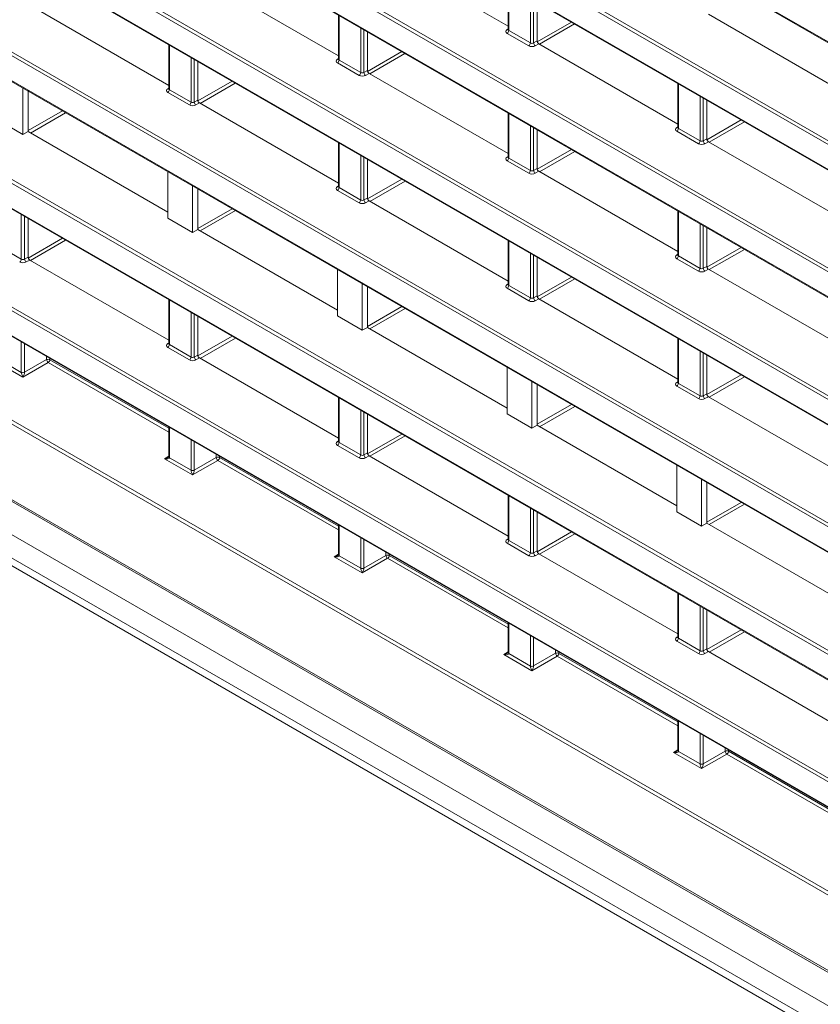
# Model space of a CAD drawing. Header units: millimetres. Extents: x 0 to 1118, y 0 to 864.
# Tile 6 of 256: x 107 to 124, y 133 to 154. Entities that reach past the tile are written whole.
import ezdxf

# ---------------------------------------------------------------- set-up
doc = ezdxf.new("R2010")
doc.units = ezdxf.units.MM

msp = doc.modelspace()

# ---------------------------------------------------------------- linework, layer by layer
at = {"color": 9, "linetype": 'Continuous', "lineweight": 0}
for p, q in [((91.5943, 172.1401), (181.4366, 120.2753)), ((181.4353, 118.0841), (91.5943, 169.9482)), ((91.6291, 170.0091), (181.4701, 118.145)), ((91.5943, 169.416), (181.8685, 117.3019)), ((184.1266, 113.8064), (91.5943, 167.2241)), ((91.6291, 167.285), (184.1613, 113.8673)), ((91.5943, 166.692), (184.1266, 113.2742)), ((91.6291, 164.5609), (239.6921, 79.0859)), ((239.6574, 79.0251), (91.5943, 164.5001)), ((91.5943, 163.9679), (239.6574, 78.4929)), ((91.6291, 161.8369), (239.6921, 76.3619)), ((239.6574, 76.301), (91.5943, 161.776)), ((91.5943, 161.2438), (239.6574, 75.7688)), ((174.6348, 111.1137), (96.8761, 156.0028)), ((96.9108, 156.0637), (174.6577, 111.1814)), ((96.8761, 155.4707), (174.2722, 110.7908)), ((117.4448, 154.476), (117.4448, 153.5234)), ((117.9056, 153.2573), (117.9056, 154.2099)), ((117.9757, 154.1695), (117.9757, 153.2584)), ((113.8208, 153.844), (113.8208, 152.8914)), ((118.0511, 153.2828), (118.7814, 153.7044)), ((118.8521, 153.6635), (118.1002, 153.2295)), ((114.2817, 152.6253), (114.2817, 153.5779)), ((114.3518, 153.5375), (114.3518, 152.6264)), ((117.4088, 153.5448), (117.4301, 153.558)), ((117.8709, 153.1965), (117.41, 153.4625)), ((117.4448, 153.5234), (117.9056, 153.2573)), ((174.2721, 108.599), (96.9003, 153.2648)), ((96.9351, 153.3256), (174.2017, 108.7206)), ((110.1969, 153.2119), (110.1969, 152.2593)), ((117.9757, 153.2584), (118.0483, 153.3003)), ((118.0836, 153.2391), (118.0111, 153.1972)), ((114.4272, 152.6506), (115.1576, 153.0723)), ((115.2283, 153.0315), (114.4764, 152.5974)), ((96.6902, 152.8539), (174.7235, 107.8063)), ((110.6578, 151.9933), (110.6578, 152.9459)), ((110.7279, 152.9054), (110.7279, 151.9943)), ((113.7849, 152.9128), (113.8062, 152.926)), ((114.247, 152.5644), (113.7861, 152.8305)), ((113.8208, 152.8914), (114.2817, 152.6253)), ((114.3518, 152.6264), (114.4244, 152.6683)), ((114.4597, 152.607), (114.3871, 152.5651)), ((110.8033, 152.0185), (111.5337, 152.4402)), ((111.6045, 152.3994), (110.8526, 151.9653)), ((121.0687, 152.3839), (121.0687, 151.4313)), ((110.161, 152.2808), (110.1823, 152.294)), ((110.623, 151.9324), (110.1622, 152.1985)), ((110.1969, 152.2593), (110.6578, 151.9933)), ((110.7279, 151.9943), (110.8004, 152.0362)), ((110.8358, 151.975), (110.7632, 151.9331)), ((121.5295, 151.1653), (121.5295, 152.1179)), ((121.5996, 152.0774), (121.5996, 151.1663)), ((235.9912, 70.5503), (95.2605, 151.7924)), ((95.2952, 151.8533), (236.026, 70.6112)), ((107.1765, 151.3847), (107.9099, 151.8081)), ((107.9806, 151.7673), (107.2287, 151.3332)), ((117.4448, 151.7519), (117.4448, 150.7993)), ((92.8909, 151.5452), (238.3609, 67.5672)), ((121.675, 151.1907), (122.4053, 151.6123)), ((122.476, 151.5715), (121.7241, 151.1374)), ((117.9056, 150.5333), (117.9056, 151.4859)), ((117.9757, 151.4454), (117.9757, 150.5343)), ((121.0327, 151.4528), (121.054, 151.466)), ((121.4948, 151.1044), (121.034, 151.3705)), ((121.0687, 151.4313), (121.5295, 151.1653)), ((113.8208, 151.1199), (113.8208, 150.1673)), ((121.5996, 151.1663), (121.6722, 151.2082)), ((121.7075, 151.147), (121.635, 151.1051)), ((118.0511, 150.5586), (118.7815, 150.9802)), ((118.8522, 150.9394), (118.1003, 150.5054)), ((114.2817, 149.9013), (114.2817, 150.8538)), ((114.3518, 150.8134), (114.3518, 149.9023)), ((117.4088, 150.8208), (117.4301, 150.8339)), ((117.8709, 150.4724), (117.41, 150.7384)), ((117.4448, 150.7993), (117.9056, 150.5333)), ((93.3507, 150.5262), (237.7242, 67.1812)), ((117.9757, 150.5343), (118.0483, 150.5762)), ((118.0836, 150.515), (118.0111, 150.4731)), ((114.4272, 149.9265), (115.1577, 150.3482)), ((115.2284, 150.3073), (114.4765, 149.8733)), ((113.7849, 150.1887), (113.8062, 150.2019)), ((114.247, 149.8404), (113.7861, 150.1064)), ((113.8208, 150.1673), (114.2817, 149.9013)), ((93.3507, 150.0319), (237.7242, 66.6869)), ((114.3518, 149.9023), (114.4244, 149.9442)), ((114.4597, 149.883), (114.3871, 149.8411)), ((93.4543, 149.803), (237.8278, 66.4579)), ((110.8004, 149.2927), (111.5338, 149.7161)), ((111.6046, 149.6753), (110.8527, 149.2412)), ((121.0687, 149.6599), (121.0687, 148.7073)), ((107.0338, 148.6372), (107.0338, 149.5898)), ((107.1039, 149.5493), (107.1039, 148.6382)), ((121.5295, 148.4412), (121.5295, 149.3938)), ((121.5996, 149.3534), (121.5996, 148.4423)), ((107.1794, 148.6622), (107.91, 149.084)), ((107.9807, 149.0432), (107.2288, 148.6091)), ((117.4448, 149.0278), (117.4448, 148.0752)), ((106.573, 148.9032), (107.0338, 148.6372)), ((121.675, 148.4665), (122.4054, 148.8882)), ((122.4761, 148.8474), (121.7242, 148.4133)), ((107.1039, 148.6382), (107.1765, 148.6801)), ((107.2119, 148.6189), (107.1393, 148.577)), ((117.9056, 147.8092), (117.9056, 148.7618)), ((117.9757, 148.7213), (117.9757, 147.8103)), ((121.0327, 148.7287), (121.054, 148.7419)), ((121.4948, 148.3804), (121.034, 148.6464)), ((121.0687, 148.7073), (121.5295, 148.4412)), ((121.5996, 148.4423), (121.6722, 148.4842)), ((121.7075, 148.4229), (121.635, 148.381)), ((118.0511, 147.8344), (118.7816, 148.2561)), ((118.8523, 148.2153), (118.1004, 147.7812)), ((117.4088, 148.0967), (117.4301, 148.1099)), ((117.8709, 147.7483), (117.41, 148.0144)), ((117.4448, 148.0752), (117.9056, 147.8092)), ((110.1969, 147.7638), (110.1969, 146.8112)), ((117.9757, 147.8103), (118.0483, 147.8521)), ((118.0836, 147.7909), (118.0111, 147.749)), ((114.4244, 147.2006), (115.1578, 147.624)), ((115.2285, 147.5832), (114.4766, 147.1492)), ((110.6578, 146.5452), (110.6578, 147.4977)), ((110.7279, 147.4573), (110.7279, 146.5462)), ((110.8033, 146.5702), (111.5339, 146.9919)), ((111.6046, 146.9511), (110.8528, 146.5171)), ((121.0687, 146.9358), (121.0687, 145.9832)), ((107.0338, 146.2196), (107.0338, 146.8657)), ((107.1039, 146.8253), (107.1039, 146.2192)), ((110.161, 146.8326), (110.1823, 146.8458)), ((110.623, 146.4843), (110.1622, 146.7503)), ((110.1969, 146.8112), (110.6578, 146.5452)), ((121.5295, 145.7172), (121.5295, 146.6698)), ((107.0686, 146.1172), (106.4688, 146.4635)), ((106.573, 146.4842), (107.0339, 146.2182)), ((107.1039, 146.2192), (107.5728, 146.4899)), ((107.5728, 146.4899), (107.5728, 146.5546)), ((107.6429, 146.5141), (107.6429, 146.4896)), ((107.6429, 146.4896), (110.1823, 145.0236)), ((110.7279, 146.5462), (110.8004, 146.5881)), ((110.8358, 146.5269), (110.7632, 146.485)), ((121.5996, 146.6293), (121.5996, 145.7182)), ((107.6082, 146.4287), (107.0686, 146.1172)), ((110.1823, 144.9427), (107.6082, 146.4287)), ((121.6751, 145.7424), (122.4055, 146.1641)), ((122.4762, 146.1232), (121.7243, 145.6892)), ((121.0327, 146.0046), (121.054, 146.0178)), ((121.4948, 145.6563), (121.034, 145.9223)), ((121.0687, 145.9832), (121.5295, 145.7172)), ((113.8208, 145.6717), (113.8208, 144.7191)), ((121.5996, 145.7182), (121.6722, 145.7601)), ((121.7075, 145.6989), (121.635, 145.657)), ((114.2817, 144.4531), (114.2817, 145.4057)), ((118.0483, 145.1086), (118.7817, 145.532)), ((118.8524, 145.4912), (118.1005, 145.0571)), ((114.3518, 145.3652), (114.3518, 144.4542)), ((110.1969, 145.0397), (110.1969, 144.3936)), ((110.6578, 144.1276), (110.6578, 144.7737)), ((114.4273, 144.4781), (115.1579, 144.8999)), ((115.2286, 144.8591), (114.4767, 144.425)), ((110.7279, 144.7332), (110.7279, 144.1272)), ((113.7849, 144.7406), (113.8062, 144.7538)), ((114.247, 144.3922), (113.7861, 144.6583)), ((113.8208, 144.7191), (114.2817, 144.4531)), ((110.0927, 144.3714), (110.1823, 144.4268)), ((110.6925, 144.0252), (110.0927, 144.3714)), ((110.1969, 144.3922), (110.6578, 144.1261)), ((110.7279, 144.1272), (111.1968, 144.3979)), ((111.1968, 144.3979), (111.1968, 144.4625)), ((111.2668, 144.4221), (111.2668, 144.3975)), ((111.2668, 144.3975), (113.8062, 142.9316)), ((114.3518, 144.4542), (114.4244, 144.4961)), ((114.4597, 144.4348), (114.3871, 144.3929)), ((111.2321, 144.3367), (110.6925, 144.0252)), ((113.8062, 142.8507), (111.2321, 144.3367)), ((117.4448, 143.5797), (117.4448, 142.6271)), ((117.9056, 142.3611), (117.9056, 143.3137)), ((121.6722, 143.0165), (122.4056, 143.4399)), ((122.4763, 143.3991), (121.7244, 142.9651)), ((117.9757, 143.2732), (117.9757, 142.3621)), ((113.8208, 142.9477), (113.8208, 142.3015)), ((114.2817, 142.0355), (114.2817, 142.6816)), ((118.0512, 142.3861), (118.7818, 142.8079)), ((118.8525, 142.767), (118.1006, 142.333)), ((114.3518, 142.6412), (114.3518, 142.0352)), ((117.4088, 142.6485), (117.4301, 142.6617)), ((117.8709, 142.3002), (117.41, 142.5662)), ((117.4448, 142.6271), (117.9056, 142.3611)), ((113.7166, 142.2794), (113.8062, 142.3348)), ((114.3164, 141.9331), (113.7166, 142.2794)), ((113.8208, 142.3002), (114.2817, 142.0341)), ((114.3518, 142.0352), (114.8207, 142.3058)), ((114.8207, 142.3058), (114.8207, 142.3705)), ((114.8908, 142.33), (114.8908, 142.3055)), ((114.8908, 142.3055), (117.4301, 140.8395)), ((117.9757, 142.3621), (118.0483, 142.404)), ((118.0836, 142.3428), (118.0111, 142.3009)), ((114.856, 142.2446), (114.3164, 141.9331)), ((117.4301, 140.7586), (114.856, 142.2446)), ((121.0687, 141.4876), (121.0687, 140.5351)), ((121.5295, 140.269), (121.5295, 141.2216)), ((121.5996, 141.1811), (121.5996, 140.2701)), ((117.4448, 140.8556), (117.4448, 140.2095)), ((117.9056, 139.9435), (117.9056, 140.5896)), ((121.0327, 140.5565), (121.054, 140.5697)), ((121.6751, 140.294), (122.4057, 140.7158)), ((122.4764, 140.675), (121.7245, 140.2409)), ((117.9757, 140.5491), (117.9757, 139.9431)), ((121.4948, 140.2081), (121.034, 140.4742)), ((121.0687, 140.5351), (121.5295, 140.269)), ((117.3405, 140.1873), (117.4301, 140.2427)), ((117.9404, 139.8411), (117.3405, 140.1873)), ((117.4448, 140.2081), (117.9056, 139.9421)), ((118.4799, 140.1526), (117.9404, 139.8411)), ((117.9757, 139.9431), (118.4446, 140.2138)), ((118.4446, 140.2138), (118.4446, 140.2784)), ((121.054, 138.6666), (118.4799, 140.1526)), ((118.5147, 140.238), (118.5147, 140.2134)), ((118.5147, 140.2134), (121.054, 138.7475)), ((121.5996, 140.2701), (121.6722, 140.312)), ((121.7075, 140.2507), (121.635, 140.2088)), ((121.0687, 138.7636), (121.0687, 138.1175)), ((121.5295, 137.8514), (121.5295, 138.4975)), ((121.5996, 138.4571), (121.5996, 137.8511)), ((120.9645, 138.0953), (121.054, 138.1507)), ((121.5643, 137.749), (120.9645, 138.0953)), ((121.0687, 138.1161), (121.5295, 137.85)), ((122.1039, 138.0605), (121.5643, 137.749)), ((121.5996, 137.8511), (122.0685, 138.1218)), ((122.0685, 138.1218), (122.0685, 138.1864)), ((124.678, 136.5745), (122.1039, 138.0605)), ((122.1386, 138.1459), (122.1386, 138.1214)), ((122.1386, 138.1214), (124.678, 136.6555))]:
    msp.add_line(p, q, dxfattribs=at)
at = {"color": 7, "linetype": 'Continuous', "lineweight": 15}
for p, q in [((91.6047, 172.1172), (181.447, 120.2524)), ((91.6047, 169.3931), (181.8788, 117.279)), ((91.6047, 166.6691), (184.137, 113.2513)), ((91.6047, 163.945), (239.6678, 78.47)), ((91.6047, 161.2209), (239.6678, 75.7459)), ((96.8864, 155.4478), (174.2177, 110.8054)), ((117.4301, 153.6163), (114.4597, 155.3311)), ((113.8062, 152.9843), (110.8358, 154.6991)), ((117.4301, 154.4844), (117.4301, 153.5442)), ((110.1823, 152.3523), (107.2119, 154.0671)), ((118.0483, 154.1276), (118.0483, 153.3003)), ((113.8062, 153.8524), (113.8062, 152.9122)), ((124.678, 152.1563), (121.7075, 153.8711)), ((114.4244, 153.4956), (114.4244, 152.6683)), ((117.43, 153.5445), (117.4287, 153.5381)), ((110.1823, 153.2204), (110.1823, 152.2802)), ((121.054, 151.5243), (118.0836, 153.2391)), ((96.7006, 152.831), (174.6972, 107.8045)), ((110.8004, 152.8635), (110.8004, 152.0362)), ((113.8061, 152.9124), (113.8048, 152.9061)), ((117.4301, 150.8922), (114.4597, 152.607)), ((121.054, 152.3924), (121.054, 151.4522)), ((107.0686, 151.3011), (107.0686, 152.2938)), ((107.1765, 152.2315), (107.1765, 151.3634)), ((110.1822, 152.2804), (110.1809, 152.2741)), ((113.8062, 150.2602), (110.8358, 151.975)), ((121.6722, 152.0355), (121.6722, 151.2082)), ((117.4301, 151.7604), (117.4301, 150.8201)), ((107.0686, 151.3011), (106.5383, 151.6072)), ((92.9167, 151.488), (238.3868, 67.5099)), ((107.1765, 151.3634), (107.0686, 151.3011)), ((110.1622, 149.6398), (107.1765, 151.3634)), ((118.0483, 151.4035), (118.0483, 150.5762)), ((121.0539, 151.4524), (121.0526, 151.4461)), ((113.8062, 151.1283), (113.8062, 150.1881)), ((124.678, 149.4322), (121.7075, 151.147)), ((114.4244, 150.7715), (114.4244, 149.9442)), ((117.43, 150.8204), (117.4287, 150.814)), ((110.1622, 150.5079), (110.1622, 149.5152)), ((121.054, 148.8002), (118.0836, 150.515)), ((110.6925, 149.209), (110.6925, 150.2018)), ((110.8004, 150.1395), (110.8004, 149.2713)), ((113.8061, 150.1884), (113.8048, 150.182)), ((117.4301, 148.1682), (114.4597, 149.883)), ((93.7775, 149.6163), (238.151, 66.2713)), ((121.054, 149.6683), (121.054, 148.7281)), ((107.1765, 149.5074), (107.1765, 148.6801)), ((110.6925, 149.209), (110.1622, 149.5152)), ((110.8004, 149.2713), (110.6925, 149.209)), ((113.7861, 147.5478), (110.8004, 149.2713)), ((121.6722, 149.3115), (121.6722, 148.4842)), ((117.4301, 149.0363), (117.4301, 148.0961)), ((110.1823, 146.9041), (107.2119, 148.6189)), ((118.0483, 148.6794), (118.0483, 147.8521)), ((121.0539, 148.7283), (121.0526, 148.722)), ((113.7861, 148.4159), (113.7861, 147.4232)), ((124.678, 146.7082), (121.7075, 148.4229)), ((114.3164, 147.117), (114.3164, 148.1097)), ((114.4244, 148.0474), (114.4244, 147.1793)), ((117.43, 148.0963), (117.4287, 148.09)), ((110.1823, 147.7722), (110.1823, 146.832)), ((121.054, 146.0761), (118.0836, 147.7909)), ((110.8004, 147.4154), (110.8004, 146.5881)), ((114.3164, 147.117), (113.7861, 147.4232)), ((114.4244, 147.1793), (114.3164, 147.117)), ((117.41, 145.4557), (114.4244, 147.1793)), ((121.054, 146.9442), (121.054, 146.004)), ((110.1822, 146.8323), (110.1809, 146.8259)), ((113.8062, 144.8121), (110.8358, 146.5269)), ((121.6722, 146.5874), (121.6722, 145.7601)), ((117.41, 146.3238), (117.41, 145.3311)), ((117.9404, 145.025), (117.9404, 146.0177)), ((118.0483, 145.9554), (118.0483, 145.0873)), ((121.0539, 146.0043), (121.0526, 145.9979)), ((113.8062, 145.6802), (113.8062, 144.74)), ((124.678, 143.9841), (121.7075, 145.6989)), ((114.4244, 145.3233), (114.4244, 144.4961)), ((117.9404, 145.025), (117.41, 145.3311)), ((110.1823, 145.0482), (110.1823, 144.414)), ((118.0483, 145.0873), (117.9404, 145.025)), ((121.0339, 143.3637), (118.0483, 145.0873)), ((113.8061, 144.7402), (113.8048, 144.7339)), ((117.4301, 142.72), (114.4597, 144.4348)), ((121.0339, 144.2318), (121.0339, 143.2391)), ((121.5643, 142.9329), (121.5643, 143.9256)), ((121.6722, 143.8633), (121.6722, 142.9952)), ((117.4301, 143.5881), (117.4301, 142.6479)), ((118.0483, 143.2313), (118.0483, 142.404)), ((121.5643, 142.9329), (121.0339, 143.2391)), ((113.8062, 142.9561), (113.8062, 142.322)), ((121.6722, 142.9952), (121.5643, 142.9329)), ((124.6579, 141.2716), (121.6722, 142.9952)), ((117.43, 142.6482), (117.4287, 142.6418)), ((121.054, 140.628), (118.0836, 142.3428)), ((121.054, 141.4961), (121.054, 140.5559)), ((121.6722, 141.1393), (121.6722, 140.312)), ((117.4301, 140.8641), (117.4301, 140.2299)), ((121.0539, 140.5561), (121.0526, 140.5498)), ((124.678, 138.5359), (121.7075, 140.2507)), ((121.054, 138.772), (121.054, 138.1379))]:
    msp.add_line(p, q, dxfattribs=at)
at = {"color": 7, "linetype": 'Continuous', "lineweight": 15, "flags": 128}
for points in [[(110.1823, 144.4133), (110.1823, 144.4128), (110.1823, 144.4121)], [(113.8062, 142.3213), (113.8062, 142.3208), (113.8062, 142.3201)], [(117.4301, 140.2292), (117.4301, 140.2287), (117.4301, 140.228)], [(121.054, 138.1372), (121.054, 138.1367), (121.0541, 138.136)]]:
    msp.add_lwpolyline(points, dxfattribs=at)
at = {"color": 9, "linetype": 'Continuous', "lineweight": 0}
for centre, radius, start, end in [((117.4242, 153.5681), 0.0279, 236.5278, 281.56335), ((117.3678, 153.527), 0.077, 303.22971, 357.34769), ((117.8287, 153.2609), 0.077, 303.22971, 357.34769), ((118.0548, 153.2633), 0.0793, 183.52223, 236.47777), ((113.8003, 152.9361), 0.0279, 236.5278, 281.56335), ((113.7439, 152.8949), 0.077, 303.22971, 357.34769), ((114.2047, 152.6289), 0.077, 303.22971, 357.34769), ((114.4309, 152.6312), 0.0793, 183.52223, 236.47777), ((110.1764, 152.3041), 0.0279, 236.5278, 281.56335), ((110.12, 152.2629), 0.077, 303.22971, 357.34769), ((110.5808, 151.9969), 0.077, 303.22971, 357.34769), ((110.807, 151.9992), 0.0793, 183.52223, 236.47777), ((121.0481, 151.4761), 0.0279, 236.5278, 281.56335), ((120.9917, 151.4349), 0.077, 303.22971, 357.34769), ((121.4526, 151.1689), 0.077, 303.22971, 357.34769), ((121.6788, 151.1712), 0.0793, 183.52223, 236.47777), ((117.4242, 150.844), 0.0279, 236.5278, 281.56335), ((117.3678, 150.8029), 0.077, 303.22971, 357.34769), ((117.8287, 150.5368), 0.077, 303.22971, 357.34769), ((118.0548, 150.5392), 0.0793, 183.52223, 236.47777), ((113.8003, 150.212), 0.0279, 236.5278, 281.56335), ((113.7439, 150.1709), 0.077, 303.22971, 357.34769), ((114.2047, 149.9048), 0.077, 303.22971, 357.34769), ((114.4309, 149.9072), 0.0793, 183.52223, 236.47777), ((106.9569, 148.6408), 0.077, 303.22971, 357.34769), ((107.1831, 148.6431), 0.0793, 183.52223, 236.47777), ((121.0481, 148.752), 0.0279, 236.5278, 281.56335), ((120.9917, 148.7108), 0.077, 303.22971, 357.34769), ((121.4526, 148.4448), 0.077, 303.22971, 357.34769), ((121.6788, 148.4471), 0.0793, 183.52223, 236.47777), ((117.4242, 148.12), 0.0279, 236.5278, 281.56335), ((117.3678, 148.0788), 0.077, 303.22971, 357.34769), ((117.8287, 147.8128), 0.077, 303.22971, 357.34769), ((118.0548, 147.8151), 0.0793, 183.52223, 236.47777), ((110.1764, 146.8559), 0.0279, 236.5278, 281.56335), ((110.12, 146.8148), 0.077, 303.22971, 357.34769), ((107.6075, 146.4211), 0.077, 62.65648, 116.76622), ((107.652, 146.4948), 0.0793, 183.52223, 236.47777), ((107.566, 146.4931), 0.077, 303.22971, 357.34769), ((110.5808, 146.5487), 0.077, 303.22971, 357.34769), ((110.807, 146.5511), 0.0793, 183.52223, 236.47777), ((107.0692, 146.288), 0.077, 242.65648, 296.76622), ((107.0685, 146.2883), 0.0782, 243.66994, 296.89251), ((121.0481, 146.0279), 0.0279, 236.5278, 281.56335), ((120.9917, 145.9868), 0.077, 303.22971, 357.34769), ((121.4526, 145.7207), 0.077, 303.22971, 357.34769), ((121.6788, 145.7231), 0.0793, 183.52223, 236.47777), ((113.8003, 144.7639), 0.0279, 236.5278, 281.56335), ((113.7439, 144.7227), 0.077, 303.22971, 357.34769), ((110.2069, 144.4162), 0.0247, 185.07867, 246.24147), ((110.2084, 144.4159), 0.0263, 188.29136, 244.25063), ((111.2315, 144.3291), 0.077, 62.65648, 116.76622), ((111.2759, 144.4028), 0.0793, 183.52223, 236.47777), ((111.1899, 144.4011), 0.077, 303.22971, 357.34769), ((114.2047, 144.4567), 0.077, 303.22971, 357.34769), ((114.4309, 144.459), 0.0793, 183.52223, 236.47777), ((110.6932, 144.196), 0.077, 242.65648, 296.76622), ((110.6925, 144.1962), 0.0782, 243.66994, 296.89251), ((117.4242, 142.6718), 0.0279, 236.5278, 281.56335), ((117.3678, 142.6307), 0.077, 303.22971, 357.34769), ((113.8308, 142.3241), 0.0247, 185.07867, 246.24147), ((113.8323, 142.3239), 0.0263, 188.29136, 244.25063), ((114.8554, 142.2371), 0.077, 62.65648, 116.76622), ((114.8998, 142.3107), 0.0793, 183.52223, 236.47777), ((114.8138, 142.3091), 0.077, 303.22971, 357.34769), ((117.8287, 142.3646), 0.077, 303.22971, 357.34769), ((118.0548, 142.367), 0.0793, 183.52223, 236.47777), ((114.3171, 142.1039), 0.077, 242.65648, 296.76622), ((114.3164, 142.1042), 0.0782, 243.66994, 296.89251), ((121.0481, 140.5798), 0.0279, 236.5278, 281.56335), ((120.9917, 140.5386), 0.077, 303.22971, 357.34769), ((117.4547, 140.2321), 0.0247, 185.07867, 246.24147), ((117.4562, 140.2318), 0.0263, 188.29136, 244.25063), ((118.4793, 140.145), 0.077, 62.65648, 116.76622), ((118.5237, 140.2187), 0.0793, 183.52223, 236.47777), ((118.4377, 140.217), 0.077, 303.22971, 357.34769), ((121.4526, 140.2726), 0.077, 303.22971, 357.34769), ((121.6788, 140.2749), 0.0793, 183.52223, 236.47777), ((117.941, 140.0119), 0.077, 242.65648, 296.76622), ((117.9403, 140.0122), 0.0782, 243.66994, 296.89251), ((121.0786, 138.1401), 0.0247, 185.07867, 246.24147), ((121.0801, 138.1398), 0.0263, 188.29136, 244.25063), ((122.1032, 138.053), 0.077, 62.65648, 116.76622), ((122.1477, 138.1266), 0.0793, 183.52223, 236.47777), ((122.0617, 138.125), 0.077, 303.22971, 357.34769), ((121.5649, 137.9199), 0.077, 242.65648, 296.76622), ((121.5642, 137.9201), 0.0782, 243.66994, 296.89251)]:
    msp.add_arc(centre, radius, start, end, dxfattribs=at)
for centre, major_axis, ratio, start_param, end_param in [((117.4807, 153.5048), (0.1, 0.0015), 0.5872749, 2.3646126, 3.9179556), ((117.4801, 153.5452), (0.05, 0.0016), 0.5970671, 3.1228866, 3.9082847), ((117.9416, 153.2387), (0.1, 0.0015), 0.5872749, 3.9179556, 5.4712987), ((117.941, 153.2792), (0.05, 0.0016), 0.5970671, 3.9082847, 5.4616278), ((113.8568, 152.8727), (0.1, 0.0015), 0.5872749, 2.3646126, 3.9179556), ((113.8562, 152.9132), (0.05, 0.0016), 0.5970671, 3.1228866, 3.9082847), ((114.3177, 152.6067), (0.1, 0.0015), 0.5872749, 3.9179556, 5.4712987), ((114.317, 152.6472), (0.05, 0.0016), 0.5970671, 3.9082847, 5.4616278), ((110.2329, 152.2407), (0.1, 0.0015), 0.5872749, 2.3646126, 3.9179556), ((110.2323, 152.2812), (0.05, 0.0016), 0.5970671, 3.1228866, 3.9082847), ((110.6937, 151.9747), (0.1, 0.0015), 0.5872749, 3.9179556, 5.4712987), ((110.6931, 152.0151), (0.05, 0.0016), 0.5970671, 3.9082847, 5.4616278), ((121.1047, 151.4127), (0.1, 0.0015), 0.5872749, 2.3646126, 3.9179556), ((121.104, 151.4532), (0.05, 0.0016), 0.5970671, 3.1228866, 3.9082847), ((121.5655, 151.1467), (0.1, 0.0015), 0.5872749, 3.9179556, 5.4712987), ((121.5649, 151.1871), (0.05, 0.0016), 0.5970671, 3.9082847, 5.4616278), ((117.4807, 150.7807), (0.1, 0.0015), 0.5872749, 2.3646126, 3.9179556), ((117.4801, 150.8212), (0.05, 0.0016), 0.5970671, 3.1228866, 3.9082847), ((117.9416, 150.5146), (0.1, 0.0015), 0.5872749, 3.9179556, 5.4712987), ((117.941, 150.5551), (0.05, 0.0016), 0.5970671, 3.9082847, 5.4616278), ((113.8568, 150.1487), (0.1, 0.0015), 0.5872749, 2.3646126, 3.9179556), ((113.8562, 150.1891), (0.05, 0.0016), 0.5970671, 3.1228866, 3.9082847), ((114.3177, 149.8826), (0.1, 0.0015), 0.5872749, 3.9179556, 5.4712987), ((114.317, 149.9231), (0.05, 0.0016), 0.5970671, 3.9082847, 5.4616278), ((107.0698, 148.6186), (0.1, 0.0015), 0.5872749, 3.9179556, 5.4712987), ((107.0692, 148.659), (0.05, 0.0016), 0.5970671, 3.9082847, 5.4616278), ((121.1047, 148.6886), (0.1, 0.0015), 0.5872749, 2.3646126, 3.9179556), ((121.104, 148.7291), (0.05, 0.0016), 0.5970671, 3.1228866, 3.9082847), ((121.5655, 148.4226), (0.1, 0.0015), 0.5872749, 3.9179556, 5.4712987), ((121.5649, 148.4631), (0.05, 0.0016), 0.5970671, 3.9082847, 5.4616278), ((117.4807, 148.0566), (0.1, 0.0015), 0.5872749, 2.3646126, 3.9179556), ((117.4801, 148.0971), (0.05, 0.0016), 0.5970671, 3.1228866, 3.9082847), ((117.9416, 147.7906), (0.1, 0.0015), 0.5872749, 3.9179556, 5.4712987), ((117.941, 147.831), (0.05, 0.0016), 0.5970671, 3.9082847, 5.4616278), ((110.2329, 146.7926), (0.1, 0.0015), 0.5872749, 2.3646126, 3.9179556), ((110.2323, 146.833), (0.05, 0.0016), 0.5970671, 3.1228866, 3.9082847), ((110.6937, 146.5265), (0.1, 0.0015), 0.5872749, 3.9179556, 5.4712987), ((110.6931, 146.567), (0.05, 0.0016), 0.5970671, 3.9082847, 5.4616278), ((107.1046, 146.1788), (-0.05, 0.0866), 0.5775574, 0.7856318, 0.8027805), ((107.068, 146.1577), (-0.0303, 0.0731), 0.2144725, 0.512654, 2.065997), ((107.068, 146.1577), (0.0316, 0.0733), 0.2342279, 4.2315915, 5.7849345), ((107.1399, 146.1992), (-0.025, 0.0433), 0.5980578, 0.7856334, 0.8027821), ((121.1047, 145.9646), (0.1, 0.0015), 0.5872749, 2.3646126, 3.9179556), ((121.104, 146.005), (0.05, 0.0016), 0.5970671, 3.1228866, 3.9082847), ((121.5655, 145.6985), (0.1, 0.0015), 0.5872749, 3.9179556, 5.4712987), ((121.5649, 145.739), (0.05, 0.0016), 0.5970671, 3.9082847, 5.4616278), ((113.8568, 144.7005), (0.1, 0.0015), 0.5872749, 2.3646126, 3.9179556), ((113.8562, 144.741), (0.05, 0.0016), 0.5970671, 3.1228866, 3.9082847), ((110.0921, 144.4119), (0.1038, 0.0255), 0.3703547, 4.627521, 5.4625602), ((110.0921, 144.4119), (0.1045, -0.0224), 0.3703599, 4.7973459, 6.3506889), ((110.1262, 144.4344), (-0.05, 0.0866), 0.5772057, 3.909771, 3.9269197), ((114.3177, 144.4345), (0.1, 0.0015), 0.5872749, 3.9179556, 5.4712987), ((114.317, 144.4749), (0.05, 0.0016), 0.5970671, 3.9082847, 5.4616278), ((110.7285, 144.0868), (-0.05, 0.0866), 0.5775574, 0.7856318, 0.8027805), ((110.6919, 144.0656), (-0.0303, 0.0731), 0.2144725, 0.512654, 2.065997), ((110.6919, 144.0656), (0.0316, 0.0733), 0.2342279, 4.2315915, 5.7849345), ((110.7638, 144.1072), (-0.025, 0.0433), 0.5980578, 0.7856334, 0.8027821), ((117.4807, 142.6085), (0.1, 0.0015), 0.5872749, 2.3646126, 3.9179556), ((117.4801, 142.6489), (0.05, 0.0016), 0.5970671, 3.1228866, 3.9082847), ((113.716, 142.3198), (0.1038, 0.0255), 0.3703547, 4.627521, 5.4625602), ((113.716, 142.3198), (0.1045, -0.0224), 0.3703599, 4.7973459, 6.3506889), ((113.7501, 142.3424), (-0.05, 0.0866), 0.5772057, 3.909771, 3.9269197), ((117.9416, 142.3424), (0.1, 0.0015), 0.5872749, 3.9179556, 5.4712987), ((117.941, 142.3829), (0.05, 0.0016), 0.5970671, 3.9082847, 5.4616278), ((114.3524, 141.9947), (-0.05, 0.0866), 0.5775574, 0.7856318, 0.8027805), ((114.3158, 141.9736), (-0.0303, 0.0731), 0.2144725, 0.512654, 2.065997), ((114.3158, 141.9736), (0.0316, 0.0733), 0.2342279, 4.2315915, 5.7849345), ((114.3878, 142.0151), (-0.025, 0.0433), 0.5980578, 0.7856334, 0.8027821), ((121.1047, 140.5164), (0.1, 0.0015), 0.5872749, 2.3646126, 3.9179556), ((121.104, 140.5569), (0.05, 0.0016), 0.5970671, 3.1228866, 3.9082847), ((117.3399, 140.2278), (0.1038, 0.0255), 0.3703547, 4.627521, 5.4625602), ((117.3399, 140.2278), (0.1045, -0.0224), 0.3703599, 4.7973459, 6.3506889), ((117.374, 140.2504), (-0.05, 0.0866), 0.5772057, 3.909771, 3.9269197), ((121.5655, 140.2504), (0.1, 0.0015), 0.5872749, 3.9179556, 5.4712987), ((121.5649, 140.2909), (0.05, 0.0016), 0.5970671, 3.9082847, 5.4616278), ((117.9763, 139.9027), (-0.05, 0.0866), 0.5775574, 0.7856318, 0.8027805), ((117.9397, 139.8815), (-0.0303, 0.0731), 0.2144725, 0.512654, 2.065997), ((117.9397, 139.8815), (0.0316, 0.0733), 0.2342279, 4.2315915, 5.7849345), ((118.0117, 139.9231), (-0.025, 0.0433), 0.5980578, 0.7856334, 0.8027821), ((120.9638, 138.1358), (0.1038, 0.0255), 0.3703547, 4.627521, 5.4625602), ((120.9638, 138.1358), (0.1045, -0.0224), 0.3703599, 4.7973459, 6.3506889), ((120.998, 138.1583), (-0.05, 0.0866), 0.5772057, 3.909771, 3.9269197), ((121.6003, 137.8106), (-0.05, 0.0866), 0.5775574, 0.7856318, 0.8027805), ((121.5637, 137.7895), (-0.0303, 0.0731), 0.2144725, 0.512654, 2.065997), ((121.5637, 137.7895), (0.0316, 0.0733), 0.2342279, 4.2315915, 5.7849345), ((121.6356, 137.831), (-0.025, 0.0433), 0.5980578, 0.7856334, 0.8027821)]:
    msp.add_ellipse(centre, major_axis=major_axis, ratio=ratio, start_param=start_param, end_param=end_param, dxfattribs=at)
at = {"color": 7, "linetype": 'Continuous', "lineweight": 15}
for centre in [(118.0836, 153.2799), (114.4597, 152.6479), (110.8358, 152.0158), (121.7076, 151.1878), (118.0836, 150.5558), (114.4597, 149.9238), (107.2119, 148.6597), (121.7076, 148.4638), (118.0836, 147.8317), (110.8358, 146.5677), (121.7076, 145.7397), (114.4597, 144.4757), (118.0836, 142.3836), (121.7076, 140.2916)]:
    msp.add_ellipse(centre, major_axis=(-0.025, 0.0433), ratio=0.5775574, start_param=0.7856318, end_param=2.3561235, dxfattribs=at)
for points in [[(110.1821, 144.4132), (110.1822, 144.4133), (110.1823, 144.4136), (110.1795, 144.4091), (110.1746, 144.4042), (110.1699, 144.4016), (110.1685, 144.4008)], [(113.8061, 142.3211), (113.8061, 142.3213), (113.8062, 142.3215), (113.8034, 142.3171), (113.7985, 142.3122), (113.7939, 142.3095), (113.7925, 142.3087)], [(117.43, 140.2291), (117.43, 140.2292), (117.4302, 140.2295), (117.4274, 140.225), (117.4224, 140.2201), (117.4178, 140.2175), (117.4164, 140.2167)], [(121.0539, 138.137), (121.054, 138.1372), (121.0541, 138.1374), (121.0513, 138.133), (121.0463, 138.1281), (121.0417, 138.1254), (121.0403, 138.1246)]]:
    msp.add_open_spline(points, degree=3, knots=[0, 0, 0, 0, 0.2179777, 0.5211437, 0.8559765, 1, 1, 1, 1], dxfattribs=at)

doc.saveas('drawing.dxf')
